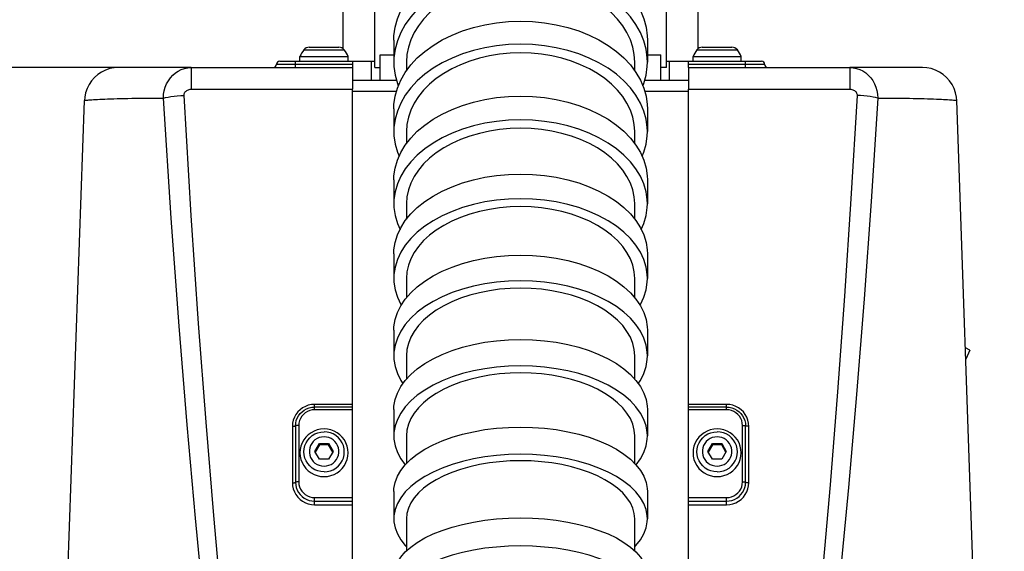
# Model space of a CAD drawing. Extents: x 0 to 594, y 0 to 420.
# Tile 63 of 71: x 452 to 483, y 196 to 212. Entities that reach past the tile are written whole.
import ezdxf

# ---------------------------------------------------------------- set-up
doc = ezdxf.new("R2010")
doc.units = 0
doc.header["$LTSCALE"] = 32.67
doc.layers.get('0').update_dxf_attribs({"linetype": 'CONTINUOUS'})
for name, color, linetype in [('02___PRT_ALL_AXES', 7, 'CONTINUOUS'), ('1_DESIGN', 7, 'CONTINUOUS'), ('ASSY', 7, 'CONTINUOUS'), ('AXIS', 7, 'CONTINUOUS'), ('DRIV_DIM', 7, 'CONTINUOUS'), ('ROUND', 7, 'CONTINUOUS')]:
    doc.layers.add(name, color=color, linetype=linetype)
doc.styles.get("Standard").update_dxf_attribs({"font": 'txt', "width": 0.8})
doc.dimstyles.new('DIMSTYLE_3', dxfattribs={"dimtxt": 3.8, "dimasz": 1.8, "dimexe": 2, "dimexo": 1.5, "dimgap": 0.95, "dimtad": 1, "dimdec": 0, "dimlfac": 5, "dimtxsty": 'STANDARD', "dimblk": 'OPEN', "dimblk1": 'OPEN', "dimblk2": 'OPEN', "dimcen": 0.09, "dimazin": 2, "dimtp": 0.001, "dimtm": 0.001, "dimtfac": 1, "dimtdec": 0, "dimtofl": 0, "dimtmove": 0, "dimatfit": 3, "dimtolj": 1})

# ---------------------------------------------------------------- blocks, each defined once
blk = doc.blocks.new('_OPEN')
at = {"color": 0, "linetype": 'BYBLOCK'}
for p, q in [((0, 0), (-1, 0.342)), ((-1, -0.342), (0, 0)), ((-1, 0), (0, 0))]:
    blk.add_line(p, q, dxfattribs=at)
blk = doc.blocks.new('*D27')
at = {"layer": 'DRIV_DIM', "color": 2, "linetype": 'CONTINUOUS'}
for p, q in [((456.149, 210.897), (431.82, 210.897)), ((433.82, 210.897), (433.82, 182.727)), ((433.82, 154.557), (433.82, 182.727)), ((458.239, 154.557), (431.82, 154.557))]:
    blk.add_line(p, q, dxfattribs=at)
at = {"layer": 'DRIV_DIM', "color": 2, "linetype": 'CONTINUOUS', "xscale": 1.8, "yscale": 1.8, "zscale": 1.8}
for p, rotation in [((433.82, 210.897), 90), ((433.82, 154.557), 270)]:
    blk.add_blockref('_OPEN', p, dxfattribs=dict(at, rotation=rotation))

msp = doc.modelspace()

# ---------------------------------------------------------------- linework, layer by layer
at = {"color": 7, "linetype": 'CONTINUOUS'}
for p, q in [((463.43928, 210.89742), (463.43928, 215.49742)), ((472.63928, 210.89742), (472.63928, 215.49742)), ((462.43928, 211.49181), (462.43928, 213.69742)), ((473.63928, 211.49181), (473.63928, 213.69742)), ((464.4392, 211.06362), (464.43921, 210.79303)), ((471.63936, 210.79303), (471.63937, 211.06362)), ((457.64939, 210.89742), (462.73928, 210.89742)), ((462.73928, 210.89742), (462.73928, 210.20876)), ((463.43928, 210.89742), (463.61112, 210.89742)), ((472.63928, 210.89742), (472.46745, 210.89742)), ((473.33928, 210.89742), (473.33928, 210.20876)), ((473.33928, 210.89742), (478.42918, 210.89742)), ((464.43927, 208.8704), (464.43927, 208.49368)), ((471.6393, 208.49368), (471.6393, 208.8704)), ((464.43924, 206.59502), (464.43923, 206.10505)), ((471.63934, 206.10505), (471.63933, 206.59502)), ((464.4392, 204.23538), (464.43921, 203.62512)), ((471.63935, 203.62512), (471.63936, 204.23538)), ((464.43925, 201.79019), (464.43925, 201.05236)), ((471.63932, 201.05236), (471.63932, 201.79019)), ((464.43923, 199.25882), (464.4392, 198.3861)), ((471.63937, 198.3861), (471.63934, 199.25882)), ((464.43916, 196.64143), (464.43916, 195.62724)), ((471.63941, 195.62724), (471.63941, 196.64143))]:
    msp.add_line(p, q, dxfattribs=at)
at = {"color": 9, "linetype": 'CONTINUOUS'}
for p, q in [((457.64939, 210.20876), (462.73928, 210.20876)), ((473.33928, 210.20876), (478.42918, 210.20876))]:
    msp.add_line(p, q, dxfattribs=at)
at = {"color": 7, "linetype": 'CONTINUOUS'}
for points in [[(468.03928, 213.64654), (467.70722, 213.63553), (467.3778, 213.60257), (467.05419, 213.54797), (466.73876, 213.47212), (466.43471, 213.37581), (466.14403, 213.25965), (465.86986, 213.12491), (465.61387, 212.9724), (465.37888, 212.80381), (465.16631, 212.62015), (464.97849, 212.42345), (464.81659, 212.21491), (464.68234, 211.99677), (464.57661, 211.77047), (464.5005, 211.5383), (464.45455, 211.30196), (464.4392, 211.06362)], [(471.63937, 211.06362), (471.62401, 211.302), (471.57806, 211.53834), (471.50194, 211.7705), (471.39622, 211.9968), (471.26196, 212.21494), (471.10005, 212.42348), (470.91224, 212.62018), (470.69966, 212.80383), (470.46467, 212.97242), (470.20868, 213.12492), (469.9345, 213.25967), (469.64383, 213.37582), (469.33977, 213.47213), (469.02435, 213.54797), (468.70073, 213.60257), (468.37132, 213.63553), (468.03928, 213.64654)], [(468.03928, 211.35804), (467.70722, 211.34743), (467.37782, 211.31569), (467.05422, 211.2631), (466.73879, 211.19005), (466.43475, 211.09729), (466.14408, 210.98542), (465.86991, 210.85565), (465.61392, 210.70877), (465.37894, 210.5464), (465.16637, 210.36951), (464.97856, 210.18007), (464.81665, 209.97922), (464.68241, 209.76912), (464.57668, 209.55117), (464.50057, 209.32756), (464.45462, 209.09994), (464.43927, 208.8704)], [(471.6393, 208.8704), (471.62394, 209.09997), (471.57799, 209.32759), (471.50187, 209.55119), (471.39615, 209.76915), (471.26189, 209.97924), (471.09999, 210.18009), (470.91217, 210.36954), (470.6996, 210.54642), (470.46461, 210.70879), (470.20863, 210.85566), (469.93445, 210.98544), (469.64379, 211.0973), (469.33974, 211.19006), (469.02432, 211.26311), (468.70071, 211.31569), (468.37131, 211.34744), (468.03928, 211.35804)], [(468.03928, 208.97703), (467.70722, 208.96687), (467.37781, 208.93647), (467.0542, 208.88612), (466.73878, 208.81617), (466.43473, 208.72734), (466.14406, 208.62022), (465.86989, 208.49595), (465.6139, 208.3553), (465.37891, 208.19983), (465.16634, 208.03045), (464.97853, 207.84904), (464.81663, 207.65671), (464.68238, 207.45554), (464.57665, 207.24683), (464.50054, 207.03271), (464.45459, 206.81475), (464.43924, 206.59502)], [(471.63933, 206.59502), (471.62397, 206.81478), (471.57802, 207.03274), (471.5019, 207.24685), (471.39618, 207.45556), (471.26192, 207.65674), (471.10002, 207.84906), (470.9122, 208.03047), (470.69963, 208.19984), (470.46464, 208.35532), (470.20865, 208.49597), (469.93447, 208.62023), (469.64381, 208.72735), (469.33975, 208.81618), (469.02433, 208.88612), (468.70072, 208.93648), (468.37132, 208.96687), (468.03928, 208.97703)], [(468.03928, 206.50036), (467.70722, 206.49071), (467.3778, 206.4618), (467.05419, 206.41392), (466.73877, 206.34741), (466.43471, 206.26295), (466.14404, 206.16109), (465.86987, 206.04293), (465.61387, 205.90919), (465.37889, 205.76135), (465.16631, 205.6003), (464.9785, 205.42781), (464.81659, 205.24493), (464.68234, 205.05364), (464.57662, 204.85519), (464.50051, 204.6516), (464.45456, 204.44435), (464.4392, 204.23538)], [(471.63936, 204.23538), (471.62401, 204.44438), (471.57805, 204.65163), (471.50194, 204.85522), (471.39621, 205.05367), (471.26195, 205.24496), (471.10005, 205.42783), (470.91223, 205.60032), (470.69966, 205.76137), (470.46466, 205.90921), (470.20867, 206.04294), (469.93449, 206.1611), (469.64383, 206.26296), (469.33977, 206.34742), (469.02434, 206.41392), (468.70073, 206.4618), (468.37132, 206.49071), (468.03928, 206.50036)], [(468.03928, 203.92539), (467.70722, 203.91629), (467.37781, 203.88904), (467.05421, 203.8439), (466.73879, 203.7812), (466.43474, 203.70158), (466.14407, 203.60556), (465.8699, 203.49417), (465.61391, 203.3681), (465.37893, 203.22874), (465.16635, 203.07691), (464.97854, 202.91431), (464.81664, 202.74191), (464.68239, 202.56158), (464.57667, 202.37451), (464.50056, 202.18258), (464.4546, 201.98721), (464.43925, 201.79019)], [(471.63932, 201.79019), (471.62396, 201.98723), (471.578, 202.18261), (471.50189, 202.37453), (471.39616, 202.56161), (471.26191, 202.74193), (471.1, 202.91433), (470.91219, 203.07693), (470.69962, 203.22875), (470.46463, 203.36812), (470.20864, 203.49419), (469.93446, 203.60557), (469.6438, 203.70159), (469.33974, 203.78121), (469.02433, 203.84391), (468.70072, 203.88904), (468.37131, 203.91629), (468.03928, 203.92539)], [(468.03928, 201.25031), (467.70722, 201.24182), (467.37781, 201.2164), (467.0542, 201.1743), (466.73878, 201.11582), (466.43473, 201.04156), (466.14406, 200.95199), (465.86988, 200.8481), (465.61389, 200.73051), (465.37891, 200.60052), (465.16633, 200.45891), (464.97852, 200.30725), (464.81662, 200.14645), (464.68237, 199.97826), (464.57664, 199.80376), (464.50054, 199.62475), (464.45458, 199.44252), (464.43923, 199.25882)], [(471.63934, 199.25882), (471.62398, 199.44255), (471.57802, 199.62478), (471.50191, 199.80379), (471.39619, 199.97828), (471.26193, 200.14647), (471.10002, 200.30726), (470.91221, 200.45893), (470.69963, 200.60054), (470.46464, 200.73053), (470.20866, 200.84811), (469.93448, 200.95201), (469.64381, 201.04156), (469.33975, 201.11583), (469.02433, 201.1743), (468.70072, 201.2164), (468.37132, 201.24182), (468.03928, 201.25031)], [(468.03928, 198.47441), (467.70721, 198.4666), (467.37779, 198.44321), (467.05418, 198.40446), (466.73874, 198.35063), (466.43469, 198.28228), (466.14401, 198.19985), (465.86983, 198.10422), (465.61384, 197.99599), (465.37885, 197.87635), (465.16627, 197.74601), (464.97846, 197.60642), (464.81655, 197.45842), (464.6823, 197.30361), (464.57657, 197.14301), (464.50046, 196.97825), (464.45451, 196.81052), (464.43916, 196.64143)], [(471.63941, 196.64143), (471.62405, 196.81055), (471.5781, 196.97827), (471.50198, 197.14303), (471.39626, 197.30363), (471.262, 197.45844), (471.10009, 197.60643), (470.91227, 197.74603), (470.6997, 197.87636), (470.4647, 197.996), (470.20871, 198.10423), (469.93452, 198.19986), (469.64385, 198.28229), (469.33979, 198.35064), (469.02436, 198.40446), (468.70074, 198.44321), (468.37133, 198.4666), (468.03928, 198.47441)]]:
    msp.add_lwpolyline(points, dxfattribs=at)
at = {"layer": '02___PRT_ALL_AXES', "color": 7, "linetype": 'CONTINUOUS'}
for q in [(482.07251, 202.0367), (482.08475, 201.68629)]:
    msp.add_line((482.21678, 201.96943), q, dxfattribs=at)
at = {"layer": '1_DESIGN', "color": 7, "linetype": 'CONTINUOUS'}
for p, q in [((461.07928, 211.24409), (462.59928, 211.24409)), ((461.37262, 211.53742), (462.30595, 211.53742)), ((473.47928, 211.24409), (474.99928, 211.24409)), ((473.77262, 211.53742), (474.70595, 211.53742)), ((461.55061, 198.76729), (461.69495, 199.01486)), ((461.69495, 198.97868), (461.56116, 198.7492)), ((461.69495, 199.01486), (461.69495, 198.97868)), ((461.69495, 199.01486), (461.98362, 199.01486)), ((461.98362, 198.97868), (461.69495, 198.97868)), ((461.98362, 199.01486), (461.98362, 198.97868)), ((461.98362, 199.01486), (462.12796, 198.76729)), ((462.11741, 198.7492), (461.98362, 198.97868)), ((473.95061, 198.76729), (474.09495, 199.01486)), ((474.09495, 198.97868), (473.96116, 198.7492)), ((474.09495, 199.01486), (474.09495, 198.97868)), ((474.09495, 199.01486), (474.38362, 199.01486)), ((474.38362, 198.97868), (474.09495, 198.97868)), ((474.38362, 199.01486), (474.38362, 198.97868)), ((474.38362, 199.01486), (474.52796, 198.76729)), ((474.51741, 198.7492), (474.38362, 198.97868)), ((461.69495, 198.51973), (461.55061, 198.76729)), ((461.98362, 198.51973), (461.69495, 198.51973)), ((462.12796, 198.76729), (461.98362, 198.51973)), ((474.09495, 198.51973), (473.95061, 198.76729)), ((474.38362, 198.51973), (474.09495, 198.51973)), ((474.52796, 198.76729), (474.38362, 198.51973))]:
    msp.add_line(p, q, dxfattribs=at)
at = {"layer": '1_DESIGN', "color": 9, "linetype": 'CONTINUOUS'}
for p, q in [((461.20044, 211.45437), (462.47813, 211.45437)), ((473.60044, 211.45437), (474.87813, 211.45437))]:
    msp.add_line(p, q, dxfattribs=at)
at = {"layer": '1_DESIGN', "color": 7, "linetype": 'CONTINUOUS'}
for points in [[(461.83928, 199.47907), (461.73112, 199.47141), (461.62517, 199.44859), (461.52357, 199.41106), (461.4284, 199.3596), (461.34159, 199.29525), (461.26491, 199.21932), (461.19993, 199.13336), (461.14796, 199.03911), (461.11007, 198.9385), (461.08702, 198.83358), (461.07928, 198.72647)], [(462.59928, 198.72647), (462.59155, 198.83358), (462.5685, 198.9385), (462.5306, 199.03911), (462.47864, 199.13336), (462.41365, 199.21932), (462.33698, 199.29525), (462.25017, 199.3596), (462.155, 199.41106), (462.0534, 199.44859), (461.94744, 199.47141), (461.83928, 199.47907)], [(474.23928, 199.47907), (474.13112, 199.47141), (474.02517, 199.44859), (473.92357, 199.41106), (473.8284, 199.3596), (473.74159, 199.29525), (473.66491, 199.21932), (473.59993, 199.13336), (473.54796, 199.03911), (473.51007, 198.9385), (473.48702, 198.83358), (473.47928, 198.72647)], [(474.99928, 198.72647), (474.99155, 198.83358), (474.9685, 198.9385), (474.9306, 199.03911), (474.87864, 199.13336), (474.81365, 199.21932), (474.73698, 199.29525), (474.65017, 199.3596), (474.555, 199.41106), (474.4534, 199.44859), (474.34744, 199.47141), (474.23928, 199.47907)], [(461.07928, 198.72647), (461.08702, 198.61936), (461.11007, 198.51444), (461.14796, 198.41383), (461.19993, 198.31958), (461.26491, 198.23362), (461.34159, 198.15769), (461.4284, 198.09334), (461.52357, 198.04188), (461.62517, 198.00435), (461.73112, 197.98153), (461.83928, 197.97387)], [(461.83928, 197.97387), (461.94744, 197.98153), (462.0534, 198.00435), (462.155, 198.04188), (462.25017, 198.09334), (462.33698, 198.15769), (462.41365, 198.23362), (462.47864, 198.31958), (462.5306, 198.41383), (462.5685, 198.51444), (462.59155, 198.61936), (462.59928, 198.72647)], [(473.47928, 198.72647), (473.48702, 198.61936), (473.51007, 198.51444), (473.54796, 198.41383), (473.59993, 198.31958), (473.66491, 198.23362), (473.74159, 198.15769), (473.8284, 198.09334), (473.92357, 198.04188), (474.02517, 198.00435), (474.13112, 197.98153), (474.23928, 197.97387)], [(474.23928, 197.97387), (474.34744, 197.98153), (474.4534, 198.00435), (474.555, 198.04188), (474.65017, 198.09334), (474.73698, 198.15769), (474.81365, 198.23362), (474.87864, 198.31958), (474.9306, 198.41383), (474.9685, 198.51444), (474.99155, 198.61936), (474.99928, 198.72647)]]:
    msp.add_lwpolyline(points, dxfattribs=at)
at = {"layer": '1_DESIGN', "color": 9, "linetype": 'CONTINUOUS'}
for points in [[(461.83928, 198.12311), (461.73935, 198.13089), (461.64187, 198.15407), (461.54925, 198.19206), (461.46378, 198.24393), (461.38755, 198.3084), (461.32245, 198.38388), (461.27007, 198.46853), (461.23171, 198.56024), (461.2083, 198.65677), (461.20044, 198.75573), (461.2083, 198.8547), (461.23171, 198.95123), (461.27007, 199.04294), (461.32245, 199.12758), (461.38755, 199.20307), (461.46378, 199.26754), (461.54925, 199.31941), (461.64187, 199.3574), (461.73935, 199.38057), (461.83928, 199.38836)], [(461.83928, 199.22942), (461.76247, 199.22312), (461.68776, 199.20438), (461.61718, 199.17372), (461.55265, 199.13198), (461.49595, 199.08028), (461.44861, 199.02005), (461.41192, 198.95293), (461.3869, 198.88074), (461.37421, 198.80546), (461.37421, 198.72913), (461.3869, 198.65385), (461.41192, 198.58166), (461.44861, 198.51453), (461.49595, 198.4543), (461.55265, 198.40261), (461.61718, 198.36087), (461.68776, 198.33021), (461.76247, 198.31147), (461.83928, 198.30517)], [(461.83928, 198.12311), (461.93922, 198.13089), (462.0367, 198.15407), (462.12931, 198.19206), (462.21479, 198.24393), (462.29102, 198.3084), (462.35612, 198.38388), (462.4085, 198.46853), (462.44686, 198.56024), (462.47027, 198.65677), (462.47813, 198.75573), (462.47027, 198.8547), (462.44686, 198.95123), (462.4085, 199.04294), (462.35612, 199.12758), (462.29102, 199.20307), (462.21479, 199.26754), (462.12931, 199.31941), (462.0367, 199.3574), (461.93922, 199.38057), (461.83928, 199.38836)], [(461.83928, 198.30517), (461.9161, 198.31147), (461.99081, 198.33021), (462.06139, 198.36087), (462.12592, 198.40261), (462.18262, 198.4543), (462.22996, 198.51453), (462.26665, 198.58166), (462.29167, 198.65385), (462.30436, 198.72913), (462.30436, 198.80546), (462.29167, 198.88074), (462.26665, 198.95293), (462.22996, 199.02005), (462.18262, 199.08028), (462.12592, 199.13198), (462.06139, 199.17372), (461.99081, 199.20438), (461.9161, 199.22312), (461.83928, 199.22942)], [(474.23928, 198.12311), (474.13935, 198.13089), (474.04187, 198.15407), (473.94925, 198.19206), (473.86378, 198.24393), (473.78755, 198.3084), (473.72245, 198.38388), (473.67007, 198.46853), (473.63171, 198.56024), (473.6083, 198.65677), (473.60044, 198.75573), (473.6083, 198.8547), (473.63171, 198.95123), (473.67007, 199.04294), (473.72245, 199.12758), (473.78755, 199.20307), (473.86378, 199.26754), (473.94925, 199.31941), (474.04187, 199.3574), (474.13935, 199.38057), (474.23928, 199.38836)], [(474.23928, 199.22942), (474.16247, 199.22312), (474.08776, 199.20438), (474.01718, 199.17372), (473.95265, 199.13198), (473.89595, 199.08028), (473.84861, 199.02005), (473.81192, 198.95293), (473.7869, 198.88074), (473.77421, 198.80546), (473.77421, 198.72913), (473.7869, 198.65385), (473.81192, 198.58166), (473.84861, 198.51453), (473.89595, 198.4543), (473.95265, 198.40261), (474.01718, 198.36087), (474.08776, 198.33021), (474.16247, 198.31147), (474.23928, 198.30517)], [(474.23928, 198.12311), (474.33922, 198.13089), (474.4367, 198.15407), (474.52931, 198.19206), (474.61479, 198.24393), (474.69102, 198.3084), (474.75612, 198.38388), (474.8085, 198.46853), (474.84686, 198.56024), (474.87027, 198.65677), (474.87813, 198.75573), (474.87027, 198.8547), (474.84686, 198.95123), (474.8085, 199.04294), (474.75612, 199.12758), (474.69102, 199.20307), (474.61479, 199.26754), (474.52931, 199.31941), (474.4367, 199.3574), (474.33922, 199.38057), (474.23928, 199.38836)], [(474.23928, 198.30517), (474.3161, 198.31147), (474.39081, 198.33021), (474.46139, 198.36087), (474.52592, 198.40261), (474.58262, 198.4543), (474.62996, 198.51453), (474.66665, 198.58166), (474.69167, 198.65385), (474.70436, 198.72913), (474.70436, 198.80546), (474.69167, 198.88074), (474.66665, 198.95293), (474.62996, 199.02005), (474.58262, 199.08028), (474.52592, 199.13198), (474.46139, 199.17372), (474.39081, 199.20438), (474.3161, 199.22312), (474.23928, 199.22942)]]:
    msp.add_lwpolyline(points, dxfattribs=at)
at = {"layer": '1_DESIGN', "color": 7, "linetype": 'CONTINUOUS'}
for centre, radius, start, end in [((461.83928, 210.94625), 0.81628, 141.502453, 158.600214), ((461.37262, 211.31742), 0.22, 90, 141.502453), ((462.30595, 211.31742), 0.22, 38.497547, 90), ((461.83928, 210.94625), 0.81628, 21.399786, 38.497547), ((474.23928, 210.94625), 0.81628, 141.502453, 158.600214), ((473.77262, 211.31742), 0.22, 90, 141.502453), ((474.70595, 211.31742), 0.22, 38.497547, 90), ((474.23928, 210.94625), 0.81628, 21.399786, 38.497547)]:
    msp.add_arc(centre, radius, start, end, dxfattribs=at)
at = {"layer": 'ASSY', "color": 7, "linetype": 'CONTINUOUS'}
for p, q in [((461.07928, 211.09742), (461.07928, 211.24409)), ((462.59928, 211.09742), (462.59928, 211.24409)), ((463.61112, 210.49742), (463.61112, 211.29742)), ((463.61112, 211.29742), (464.03928, 211.29742)), ((472.03928, 211.29742), (472.46745, 211.29742)), ((472.46745, 210.49742), (472.46745, 211.29742)), ((473.47928, 211.09742), (473.47928, 211.24409)), ((474.99928, 211.09742), (474.99928, 211.24409))]:
    msp.add_line(p, q, dxfattribs=at)
at = {"layer": 'AXIS', "color": 7, "linetype": 'CONTINUOUS'}
for p, q in [((464.03928, 211.76028), (464.03928, 211.06367)), ((472.03928, 211.76028), (472.03928, 211.06367)), ((464.03928, 209.59329), (464.03928, 208.87043)), ((472.03928, 209.59329), (472.03928, 208.87043)), ((464.03928, 207.34477), (464.03928, 206.59498)), ((472.03928, 207.34477), (472.03928, 206.59498)), ((464.03928, 205.01267), (464.03928, 204.23538)), ((472.03928, 205.01267), (472.03928, 204.23538)), ((464.03928, 202.59535), (464.03928, 201.79022)), ((472.03928, 202.59535), (472.03928, 201.79022)), ((464.03928, 200.09184), (464.03928, 199.25878)), ((472.03928, 200.09184), (472.03928, 199.25878)), ((464.03928, 197.50209), (464.03928, 196.64141)), ((472.03928, 197.50209), (472.03928, 196.64141))]:
    msp.add_line(p, q, dxfattribs=at)
for points in [[(464.03929, 211.76028), (464.04381, 211.89683), (464.08, 212.16869), (464.15204, 212.43686), (464.25928, 212.6989), (464.40076, 212.95244), (464.57518, 213.19519), (464.78098, 213.42493), (465.01629, 213.63961), (465.27897, 213.83726), (465.56665, 214.01611), (465.87672, 214.17452), (466.20638, 214.31107), (466.55263, 214.42452), (466.91235, 214.51385), (467.28228, 214.57823), (467.65906, 214.6171), (468.03928, 214.6301)], [(468.03928, 214.6301), (468.41951, 214.6171), (468.79629, 214.57823), (469.16621, 214.51385), (469.52593, 214.42452), (469.87219, 214.31107), (470.20185, 214.17452), (470.51192, 214.01611), (470.7996, 213.83726), (471.06228, 213.63961), (471.29759, 213.42493), (471.50339, 213.19519), (471.67781, 212.95244), (471.81929, 212.6989), (471.92653, 212.43686), (471.99857, 212.16869), (472.03475, 211.89683), (472.03928, 211.76028)], [(468.03928, 213.93349), (467.65906, 213.9205), (467.28228, 213.88163), (466.91235, 213.81724), (466.55263, 213.72792), (466.20638, 213.61447), (465.87672, 213.47792), (465.56665, 213.3195), (465.27897, 213.14066), (465.01629, 212.943), (464.78098, 212.72833), (464.57518, 212.49858), (464.40076, 212.25584), (464.25928, 212.0023), (464.15204, 211.74026), (464.08, 211.47209), (464.04381, 211.20022), (464.03929, 211.06367)], [(472.03928, 211.06367), (472.03475, 211.20022), (471.99857, 211.47209), (471.92653, 211.74026), (471.81929, 212.0023), (471.67781, 212.25584), (471.50339, 212.49858), (471.29759, 212.72833), (471.06228, 212.943), (470.7996, 213.14066), (470.51192, 213.3195), (470.20185, 213.47792), (469.87219, 213.61447), (469.52593, 213.72792), (469.16621, 213.81724), (468.79629, 213.88163), (468.41951, 213.9205), (468.03928, 213.93349)], [(464.03929, 209.59329), (464.04381, 209.7248), (464.08, 209.98665), (464.15204, 210.24493), (464.25928, 210.4973), (464.40076, 210.74149), (464.57518, 210.97529), (464.78098, 211.19656), (465.01629, 211.40332), (465.27897, 211.59369), (465.56665, 211.76594), (465.87672, 211.91851), (466.20638, 212.05003), (466.55263, 212.15929), (466.91235, 212.24532), (467.28228, 212.30734), (467.65906, 212.34477), (468.03928, 212.35728)], [(468.03928, 212.35728), (468.41951, 212.34477), (468.79629, 212.30734), (469.16621, 212.24532), (469.52593, 212.15929), (469.87219, 212.05003), (470.20185, 211.91851), (470.51192, 211.76594), (470.7996, 211.59369), (471.06228, 211.40332), (471.29759, 211.19656), (471.50339, 210.97529), (471.67781, 210.74149), (471.81929, 210.4973), (471.92653, 210.24493), (471.99857, 209.98665), (472.03475, 209.7248), (472.03928, 209.59329)], [(468.03928, 211.63443), (467.65906, 211.62191), (467.28228, 211.58448), (466.91235, 211.52247), (466.55263, 211.43644), (466.20638, 211.32717), (465.87672, 211.19565), (465.56665, 211.04308), (465.27897, 210.87083), (465.01629, 210.68047), (464.78098, 210.47371), (464.57518, 210.25243), (464.40076, 210.01864), (464.25928, 209.77445), (464.15204, 209.52207), (464.08, 209.26379), (464.04381, 209.00195), (464.03929, 208.87043)], [(472.03928, 208.87043), (472.03475, 209.00195), (471.99857, 209.26379), (471.92653, 209.52207), (471.81929, 209.77445), (471.67781, 210.01864), (471.50339, 210.25243), (471.29759, 210.47371), (471.06228, 210.68047), (470.7996, 210.87083), (470.51192, 211.04308), (470.20185, 211.19565), (469.87219, 211.32717), (469.52593, 211.43644), (469.16621, 211.52247), (468.79629, 211.58448), (468.41951, 211.62191), (468.03928, 211.63443)], [(464.03929, 211.06367), (464.04381, 210.92712), (464.08, 210.65525), (464.15204, 210.38709), (464.18167, 210.31467)], [(471.89689, 210.31467), (471.92653, 210.38709), (471.99857, 210.65525), (472.03475, 210.92712), (472.03928, 211.06367)], [(464.03929, 207.34477), (464.04381, 207.47071), (464.08, 207.72144), (464.15204, 207.96876), (464.25928, 208.21042), (464.40076, 208.44425), (464.57518, 208.66812), (464.78098, 208.88001), (465.01629, 209.07799), (465.27897, 209.26028), (465.56665, 209.42522), (465.87672, 209.57131), (466.20638, 209.69725), (466.55263, 209.80188), (466.91235, 209.88426), (467.28228, 209.94364), (467.65906, 209.97948), (468.03928, 209.99147)], [(468.03928, 209.99147), (468.41951, 209.97948), (468.79629, 209.94364), (469.16621, 209.88426), (469.52593, 209.80188), (469.87219, 209.69725), (470.20185, 209.57131), (470.51192, 209.42522), (470.7996, 209.26028), (471.06228, 209.07799), (471.29759, 208.88001), (471.50339, 208.66812), (471.67781, 208.44425), (471.81929, 208.21042), (471.92653, 207.96876), (471.99857, 207.72144), (472.03475, 207.47071), (472.03928, 207.34477)], [(468.03928, 209.24168), (467.65906, 209.22969), (467.28228, 209.19385), (466.91235, 209.13447), (466.55263, 209.05209), (466.20638, 208.94746), (465.87672, 208.82152), (465.56665, 208.67542), (465.27897, 208.51048), (465.01629, 208.3282), (464.78098, 208.13022), (464.57518, 207.91833), (464.40076, 207.69446), (464.25928, 207.46063), (464.15204, 207.21896), (464.08, 206.97165), (464.04381, 206.72092), (464.03929, 206.59498)], [(472.03928, 206.59498), (472.03475, 206.72092), (471.99857, 206.97165), (471.92653, 207.21896), (471.81929, 207.46063), (471.67781, 207.69446), (471.50339, 207.91833), (471.29759, 208.13022), (471.06228, 208.3282), (470.7996, 208.51048), (470.51192, 208.67542), (470.20185, 208.82152), (469.87219, 208.94746), (469.52593, 209.05209), (469.16621, 209.13447), (468.79629, 209.19385), (468.41951, 209.22969), (468.03928, 209.24168)], [(464.03929, 208.87043), (464.04381, 208.73892), (464.08, 208.47708), (464.15204, 208.2188), (464.20631, 208.09107)], [(471.87225, 208.09107), (471.92653, 208.2188), (471.99857, 208.47708), (472.03475, 208.73892), (472.03928, 208.87043)], [(464.03929, 205.01267), (464.04381, 205.13241), (464.08, 205.37082), (464.15204, 205.60598), (464.25928, 205.83577), (464.40076, 206.0581), (464.57518, 206.27097), (464.78098, 206.47244), (465.01629, 206.66069), (465.27897, 206.83402), (465.56665, 206.99085), (465.87672, 207.12977), (466.20638, 207.24952), (466.55263, 207.349), (466.91235, 207.42733), (467.28228, 207.4838), (467.65906, 207.51788), (468.03928, 207.52927)], [(468.03928, 207.52927), (468.41951, 207.51788), (468.79629, 207.4838), (469.16621, 207.42733), (469.52593, 207.349), (469.87219, 207.24952), (470.20185, 207.12977), (470.51192, 206.99085), (470.7996, 206.83402), (471.06228, 206.66069), (471.29759, 206.47244), (471.50339, 206.27097), (471.67781, 206.0581), (471.81929, 205.83577), (471.92653, 205.60598), (471.99857, 205.37082), (472.03475, 205.13241), (472.03928, 205.01267)], [(468.03928, 206.75199), (467.65906, 206.7406), (467.28228, 206.70651), (466.91235, 206.65005), (466.55263, 206.57172), (466.20638, 206.47223), (465.87672, 206.35249), (465.56665, 206.21357), (465.27897, 206.05674), (465.01629, 205.88341), (464.78098, 205.69516), (464.57518, 205.49369), (464.40076, 205.28082), (464.25928, 205.05849), (464.15204, 204.8287), (464.08, 204.59354), (464.04381, 204.35513), (464.03929, 204.23538)], [(464.03929, 206.59498), (464.04381, 206.46905), (464.08, 206.21832), (464.15204, 205.971), (464.23507, 205.78389)], [(472.03928, 204.23538), (472.03475, 204.35513), (471.99857, 204.59354), (471.92653, 204.8287), (471.81929, 205.05849), (471.67781, 205.28082), (471.50339, 205.49369), (471.29759, 205.69516), (471.06228, 205.88341), (470.7996, 206.05674), (470.51192, 206.21357), (470.20185, 206.35249), (469.87219, 206.47223), (469.52593, 206.57172), (469.16621, 206.65005), (468.79629, 206.70651), (468.41951, 206.7406), (468.03928, 206.75199)], [(471.8435, 205.78389), (471.92653, 205.971), (471.99857, 206.21832), (472.03475, 206.46905), (472.03928, 206.59498)], [(464.03929, 202.59535), (464.04381, 202.70823), (464.08, 202.93297), (464.15204, 203.15466), (464.25928, 203.37128), (464.40076, 203.58087), (464.57518, 203.78154), (464.78098, 203.97147), (465.01629, 204.14893), (465.27897, 204.31233), (465.56665, 204.46017), (465.87672, 204.59113), (466.20638, 204.70401), (466.55263, 204.7978), (466.91235, 204.87164), (467.28228, 204.92487), (467.65906, 204.957), (468.03928, 204.96774)], [(468.03928, 204.96774), (468.41951, 204.957), (468.79629, 204.92487), (469.16621, 204.87164), (469.52593, 204.7978), (469.87219, 204.70401), (470.20185, 204.59113), (470.51192, 204.46017), (470.7996, 204.31233), (471.06228, 204.14893), (471.29759, 203.97147), (471.50339, 203.78154), (471.67781, 203.58087), (471.81929, 203.37128), (471.92653, 203.15466), (471.99857, 202.93297), (472.03475, 202.70823), (472.03928, 202.59535)], [(464.03929, 204.23538), (464.04381, 204.11564), (464.08, 203.87723), (464.15204, 203.64207), (464.25928, 203.41228), (464.27271, 203.39118)], [(468.03928, 204.16261), (467.65906, 204.15187), (467.28228, 204.11974), (466.91235, 204.06651), (466.55263, 203.99267), (466.20638, 203.89888), (465.87672, 203.786), (465.56665, 203.65504), (465.27897, 203.5072), (465.01629, 203.3438), (464.78098, 203.16634), (464.57518, 202.97641), (464.40076, 202.77574), (464.25928, 202.56615), (464.15204, 202.34953), (464.08, 202.12784), (464.04381, 201.9031), (464.03929, 201.79022)], [(472.03928, 201.79022), (472.03475, 201.9031), (471.99857, 202.12784), (471.92653, 202.34953), (471.81929, 202.56615), (471.67781, 202.77574), (471.50339, 202.97641), (471.29759, 203.16634), (471.06228, 203.3438), (470.7996, 203.5072), (470.51192, 203.65504), (470.20185, 203.786), (469.87219, 203.89888), (469.52593, 203.99267), (469.16621, 204.06651), (468.79629, 204.11974), (468.41951, 204.15187), (468.03928, 204.16261)], [(471.80586, 203.39118), (471.81929, 203.41228), (471.92653, 203.64207), (471.99857, 203.87723), (472.03475, 204.11564), (472.03928, 204.23538)], [(464.03929, 200.09184), (464.04381, 200.19713), (464.08, 200.40675), (464.15204, 200.61352), (464.25928, 200.81557), (464.40076, 201.01106), (464.57518, 201.19822), (464.78098, 201.37537), (465.01629, 201.5409), (465.27897, 201.6933), (465.56665, 201.8312), (465.87672, 201.95334), (466.20638, 202.05863), (466.55263, 202.14611), (466.91235, 202.21498), (467.28228, 202.26462), (467.65906, 202.29459), (468.03928, 202.30461)], [(468.03928, 202.30461), (468.41951, 202.29459), (468.79629, 202.26462), (469.16621, 202.21498), (469.52593, 202.14611), (469.87219, 202.05863), (470.20185, 201.95334), (470.51192, 201.8312), (470.7996, 201.6933), (471.06228, 201.5409), (471.29759, 201.37537), (471.50339, 201.19822), (471.67781, 201.01106), (471.81929, 200.81557), (471.92653, 200.61352), (471.99857, 200.40675), (472.03475, 200.19713), (472.03928, 200.09184)], [(464.03929, 201.79022), (464.04381, 201.67733), (464.08, 201.45259), (464.15204, 201.2309), (464.25928, 201.01428), (464.32868, 200.91146)], [(471.74989, 200.91146), (471.81929, 201.01428), (471.92653, 201.2309), (471.99857, 201.45259), (472.03475, 201.67733), (472.03928, 201.79022)], [(468.03928, 201.47156), (467.65906, 201.46154), (467.28228, 201.43157), (466.91235, 201.38193), (466.55263, 201.31305), (466.20638, 201.22558), (465.87672, 201.12029), (465.56665, 200.99814), (465.27897, 200.86025), (465.01629, 200.70784), (464.78098, 200.54232), (464.57518, 200.36517), (464.40076, 200.178), (464.25928, 199.98251), (464.15204, 199.78047), (464.08, 199.5737), (464.04381, 199.36407), (464.03929, 199.25878)], [(472.03928, 199.25878), (472.03475, 199.36407), (471.99857, 199.5737), (471.92653, 199.78047), (471.81929, 199.98251), (471.67781, 200.178), (471.50339, 200.36517), (471.29759, 200.54232), (471.06228, 200.70784), (470.7996, 200.86025), (470.51192, 200.99814), (470.20185, 201.12029), (469.87219, 201.22558), (469.52593, 201.31305), (469.16621, 201.38193), (468.79629, 201.43157), (468.41951, 201.46154), (468.03928, 201.47156)], [(464.03929, 197.50209), (464.04381, 197.59899), (464.08, 197.79193), (464.15204, 197.98224), (464.25928, 198.1682), (464.40076, 198.34813), (464.57518, 198.5204), (464.78098, 198.68344), (465.01629, 198.83579), (465.27897, 198.97606), (465.56665, 199.10298), (465.87672, 199.2154), (466.20638, 199.31231), (466.55263, 199.39282), (466.91235, 199.45621), (467.28228, 199.50191), (467.65906, 199.52949), (468.03928, 199.53871)], [(468.03928, 199.53871), (468.41951, 199.52949), (468.79629, 199.50191), (469.16621, 199.45621), (469.52593, 199.39282), (469.87219, 199.31231), (470.20185, 199.2154), (470.51192, 199.10298), (470.7996, 198.97606), (471.06228, 198.83579), (471.29759, 198.68344), (471.50339, 198.5204), (471.67781, 198.34813), (471.81929, 198.1682), (471.92653, 197.98224), (471.99857, 197.79193), (472.03475, 197.59899), (472.03928, 197.50209)], [(464.03929, 199.25878), (464.04381, 199.1535), (464.08, 198.94387), (464.15204, 198.7371), (464.25928, 198.53506), (464.39753, 198.34403)], [(471.68104, 198.34403), (471.81929, 198.53506), (471.92653, 198.7371), (471.99857, 198.94387), (472.03475, 199.1535), (472.03928, 199.25878)], [(468.03928, 198.67804), (467.65906, 198.66881), (467.28228, 198.64123), (466.91235, 198.59554), (466.55263, 198.53215), (466.20638, 198.45164), (465.87672, 198.35473), (465.56665, 198.24231), (465.27897, 198.11539), (465.01629, 197.97512), (464.78098, 197.82277), (464.57518, 197.65972), (464.40076, 197.48746), (464.25928, 197.30753), (464.15204, 197.12156), (464.08, 196.93125), (464.04381, 196.73832), (464.03929, 196.64141)], [(472.03928, 196.64141), (472.03475, 196.73832), (471.99857, 196.93125), (471.92653, 197.12156), (471.81929, 197.30753), (471.67781, 197.48746), (471.50339, 197.65972), (471.29759, 197.82277), (471.06228, 197.97512), (470.7996, 198.11539), (470.51192, 198.24231), (470.20185, 198.35473), (469.87219, 198.45164), (469.52593, 198.53215), (469.16621, 198.59554), (468.79629, 198.64123), (468.41951, 198.66881), (468.03928, 198.67804)], [(464.03929, 194.82726), (464.04381, 194.91496), (464.08, 195.08956), (464.15204, 195.26179), (464.25928, 195.43009), (464.40076, 195.59292), (464.57518, 195.74882), (464.78098, 195.89638), (465.01629, 196.03425), (465.27897, 196.16119), (465.56665, 196.27605), (465.87672, 196.3778), (466.20638, 196.46549), (466.55263, 196.53836), (466.91235, 196.59573), (467.28228, 196.63708), (467.65906, 196.66204), (468.03928, 196.67038)], [(464.03929, 196.64141), (464.04381, 196.54451), (464.08, 196.35157), (464.15204, 196.16126), (464.25928, 195.9753), (464.40076, 195.79537), (464.43916, 195.75744)], [(468.03928, 196.67038), (468.41951, 196.66204), (468.79629, 196.63708), (469.16621, 196.59573), (469.52593, 196.53836), (469.87219, 196.46549), (470.20185, 196.3778), (470.51192, 196.27605), (470.7996, 196.16119), (471.06228, 196.03425), (471.29759, 195.89638), (471.50339, 195.74882), (471.67781, 195.59292), (471.81929, 195.43009), (471.92653, 195.26179), (471.99857, 195.08956), (472.03475, 194.91496), (472.03928, 194.82726)], [(471.63941, 195.75744), (471.67781, 195.79537), (471.81929, 195.9753), (471.92653, 196.16126), (471.99857, 196.35157), (472.03475, 196.54451), (472.03928, 196.64141)], [(468.03928, 195.78287), (467.65906, 195.77452), (467.28228, 195.74956), (466.91235, 195.70821), (466.55263, 195.65084), (466.20638, 195.57798), (465.87672, 195.49028), (465.56665, 195.38854), (465.27897, 195.27368), (465.01629, 195.14674), (464.78098, 195.00886), (464.57518, 194.86131), (464.40076, 194.70541), (464.25928, 194.54257), (464.15204, 194.37428), (464.08, 194.20205), (464.04381, 194.02745), (464.03929, 193.93975)], [(472.03928, 193.93975), (472.03475, 194.02745), (471.99857, 194.20205), (471.92653, 194.37428), (471.81929, 194.54257), (471.67781, 194.70541), (471.50339, 194.86131), (471.29759, 195.00886), (471.06228, 195.14674), (470.7996, 195.27368), (470.51192, 195.38854), (470.20185, 195.49028), (469.87219, 195.57798), (469.52593, 195.65084), (469.16621, 195.70821), (468.79629, 195.74956), (468.41951, 195.77452), (468.03928, 195.78287)]]:
    msp.add_lwpolyline(points, dxfattribs=at)
at = {"layer": 'ROUND', "color": 9, "linetype": 'CONTINUOUS'}
for p, q in [((460.33928, 210.99742), (462.73928, 210.99742)), ((460.93928, 210.89742), (460.93928, 211.09742)), ((463.33928, 210.49742), (463.33928, 211.09742)), ((472.73928, 210.49742), (472.73928, 211.09742)), ((473.33928, 210.99742), (475.73928, 210.99742)), ((475.13928, 210.89742), (475.13928, 211.09742)), ((457.64939, 210.89742), (457.64939, 210.20876)), ((478.42918, 210.89742), (478.42918, 210.20876)), ((462.73928, 210.15309), (464.12642, 210.15309)), ((471.95215, 210.15309), (473.33928, 210.15309)), ((461.53928, 200.08408), (461.53928, 200.2543)), ((462.73928, 200.2543), (461.53928, 200.2543)), ((462.73928, 200.08408), (461.53928, 200.08408)), ((474.53928, 200.2543), (473.33928, 200.2543)), ((474.53928, 200.08408), (473.33928, 200.08408)), ((474.53928, 200.08408), (474.53928, 200.2543)), ((460.83928, 199.56111), (460.83928, 197.77863)), ((461.03928, 199.58895), (461.03928, 197.80647)), ((475.03928, 197.80647), (475.03928, 199.58895)), ((475.23928, 197.77863), (475.23928, 199.56111)), ((461.53928, 197.08544), (461.53928, 197.31133)), ((461.53928, 197.31133), (462.73928, 197.31133)), ((473.33928, 197.31133), (474.53928, 197.31133)), ((474.53928, 197.08544), (474.53928, 197.31133)), ((461.53928, 197.19839), (462.73928, 197.19839)), ((461.53928, 197.08544), (462.73928, 197.08544)), ((473.33928, 197.19839), (474.53928, 197.19839)), ((473.33928, 197.08544), (474.53928, 197.08544))]:
    msp.add_line(p, q, dxfattribs=at)
at = {"layer": 'ROUND', "color": 7, "linetype": 'CONTINUOUS'}
for p, q in [((460.43928, 211.09742), (463.43928, 211.09742)), ((462.73928, 211.09742), (462.73928, 210.89742)), ((472.63928, 211.09742), (475.63928, 211.09742)), ((473.33928, 210.89742), (473.33928, 211.09742)), ((457.64939, 210.89742), (455.36119, 210.89742)), ((480.71738, 210.89742), (478.42918, 210.89742)), ((462.73928, 210.49742), (464.1224, 210.49742)), ((471.95617, 210.49742), (473.33928, 210.49742)), ((462.73928, 177.36882), (462.73928, 210.20876)), ((473.33928, 177.36882), (473.33928, 210.20876)), ((452.77824, 166.87648), (454.27897, 209.85177)), ((483.30033, 166.87648), (481.7996, 209.85177)), ((462.73928, 200.17016), (461.53928, 200.17016)), ((474.53928, 200.17016), (473.33928, 200.17016)), ((460.93928, 199.57503), (460.93928, 197.79255)), ((475.13928, 197.79255), (475.13928, 199.57503))]:
    msp.add_line(p, q, dxfattribs=at)
for points in [[(455.36119, 210.89742), (455.22043, 210.88823), (455.08205, 210.8608), (454.9484, 210.81562), (454.82175, 210.75342), (454.70425, 210.67528), (454.59789, 210.5825), (454.50449, 210.47668), (454.42563, 210.35958), (454.36266, 210.23322), (454.31665, 210.09974), (454.28838, 209.96142), (454.27897, 209.85177)], [(481.7996, 209.85177), (481.79019, 209.96142), (481.76192, 210.09974), (481.71591, 210.23322), (481.65294, 210.35958), (481.57408, 210.47667), (481.48068, 210.5825), (481.37432, 210.67528), (481.25682, 210.75342), (481.13016, 210.81562), (480.99651, 210.8608), (480.85814, 210.88823), (480.71738, 210.89742)], [(460.93928, 199.57503), (460.94538, 199.65965), (460.96355, 199.74256), (460.99342, 199.82208), (461.0344, 199.89659), (461.08567, 199.96458), (461.14619, 200.02465), (461.21472, 200.07557), (461.28988, 200.11631), (461.37013, 200.14602), (461.45383, 200.1641), (461.53928, 200.17016)], [(474.53928, 200.17016), (474.62475, 200.1641), (474.70846, 200.14602), (474.78871, 200.1163), (474.86387, 200.07556), (474.93239, 200.02464), (474.99289, 199.96458), (475.04416, 199.8966), (475.08514, 199.8221), (475.11502, 199.74258), (475.13319, 199.65967), (475.13928, 199.57503)]]:
    msp.add_lwpolyline(points, dxfattribs=at)
at = {"layer": 'ROUND', "color": 9, "linetype": 'CONTINUOUS'}
for points in [[(456.76928, 209.93247), (456.77668, 210.04944), (456.79632, 210.1636), (456.82801, 210.27435), (456.87136, 210.38013), (456.92583, 210.47944), (456.9907, 210.57089), (457.0651, 210.65316), (457.14803, 210.72504), (457.23828, 210.78545), (457.33467, 210.83355), (457.43634, 210.86872), (457.54183, 210.8902), (457.64939, 210.89742)], [(478.42918, 210.89742), (478.53609, 210.89028), (478.64017, 210.86928), (478.74097, 210.83478), (478.83707, 210.78732), (478.92716, 210.72761), (479.01001, 210.65653), (479.08452, 210.57505), (479.14969, 210.48428), (479.20464, 210.38547), (479.24866, 210.27976), (479.28125, 210.16792), (479.30165, 210.05148), (479.30929, 209.93247)], [(456.76928, 209.93247), (456.83804, 209.94813), (456.91784, 209.96296), (457.00718, 209.9767), (457.10437, 209.98908), (457.20758, 209.99987), (457.31488, 210.00886), (457.42423, 210.01589)], [(457.42423, 210.01589), (457.42479, 210.04119), (457.42927, 210.06582), (457.4376, 210.08961), (457.44967, 210.11214), (457.46531, 210.13304), (457.48429, 210.15197), (457.50632, 210.16859), (457.53105, 210.18263), (457.55807, 210.19383), (457.58712, 210.20204), (457.61775, 210.20707), (457.64939, 210.20876)], [(460.67205, 177.36882), (460.23148, 180.22472), (459.84953, 182.95559), (459.5009, 185.68549), (459.18344, 188.39845), (458.89094, 191.1204), (458.61744, 193.89137), (458.35902, 196.74708), (458.11552, 199.69167), (457.88106, 202.81235), (457.65093, 206.21966), (457.42423, 210.01589)], [(478.65434, 210.01589), (478.4612, 206.75076), (478.25779, 203.66834), (478.0377, 200.65185), (477.80176, 197.71115), (477.55091, 194.85526), (477.2846, 192.07605), (476.99994, 189.34751), (476.69316, 186.64571), (476.3469, 183.85152), (475.93138, 180.80583), (475.40651, 177.36882)], [(478.42918, 210.20876), (478.46062, 210.20709), (478.49085, 210.20217), (478.51969, 210.19411), (478.54667, 210.18305), (478.57136, 210.16917), (478.5934, 210.15272), (478.61246, 210.13396), (478.62823, 210.11318), (478.64048, 210.09071), (478.64905, 210.06674), (478.65373, 210.04164), (478.65434, 210.01589)], [(479.30929, 209.93247), (479.24053, 209.94813), (479.16073, 209.96296), (479.07139, 209.9767), (478.9742, 209.98908), (478.87098, 209.99987), (478.76369, 210.00886), (478.65434, 210.01589)], [(454.27897, 209.85177), (454.28193, 209.85428), (454.29063, 209.85696), (454.30509, 209.8598), (454.32528, 209.86276), (454.35121, 209.86585), (454.38286, 209.86903), (454.42023, 209.8723), (454.4633, 209.87564), (454.51204, 209.87903), (454.56645, 209.88245), (454.6265, 209.8859), (454.69216, 209.88934), (454.76341, 209.89277), (454.84021, 209.89617), (454.92254, 209.89952), (455.01036, 209.9028), (455.10363, 209.906), (455.20232, 209.90911), (455.30637, 209.91209), (455.41564, 209.91495), (455.52992, 209.91764), (455.64912, 209.92017), (455.77314, 209.92251), (455.90192, 209.92465), (456.03535, 209.92658), (456.17337, 209.92827), (456.31588, 209.92972), (456.46277, 209.93092), (456.61408, 209.93183), (456.76928, 209.93247)], [(460.25425, 177.2854), (459.78554, 180.1413), (459.37856, 182.87218), (459.0065, 185.60207), (458.66711, 188.31504), (458.35384, 191.03698), (458.06032, 193.80795), (457.78236, 196.66366), (457.51979, 199.60825), (457.26623, 202.72893), (457.01645, 206.13624), (456.76928, 209.93247)], [(479.30929, 209.93247), (479.09862, 206.66734), (478.87767, 203.58492), (478.63942, 200.56843), (478.38477, 197.62774), (478.11475, 194.77184), (477.82874, 191.99263), (477.52365, 189.2641), (477.19548, 186.56229), (476.82572, 183.7681), (476.38279, 180.72241), (475.82432, 177.2854)], [(479.30929, 209.93247), (479.46448, 209.93183), (479.61579, 209.93092), (479.76268, 209.92973), (479.90519, 209.92827), (480.04321, 209.92658), (480.17664, 209.92465), (480.30542, 209.92251), (480.42945, 209.92017), (480.54864, 209.91765), (480.66292, 209.91495), (480.77219, 209.9121), (480.87624, 209.90911), (480.97493, 209.906), (481.06821, 209.9028), (481.15603, 209.89952), (481.23835, 209.89617), (481.31516, 209.89277), (481.38641, 209.88934), (481.45207, 209.8859), (481.51212, 209.88245), (481.56652, 209.87903), (481.61527, 209.87564), (481.65834, 209.8723), (481.6957, 209.86903), (481.72736, 209.86585), (481.75329, 209.86276), (481.77348, 209.8598), (481.78794, 209.85696), (481.79664, 209.85428), (481.7996, 209.85177)], [(461.53928, 200.2543), (461.43992, 200.24728), (461.34224, 200.22627), (461.24862, 200.19172), (461.1609, 200.1443), (461.0809, 200.08501), (461.01024, 200.01503), (460.95036, 199.93581), (460.90248, 199.84895), (460.86759, 199.75624), (460.84637, 199.65951), (460.83928, 199.56111)], [(461.53928, 200.08408), (461.46131, 200.07802), (461.38492, 200.0599), (461.31239, 200.03017), (461.24544, 199.98955), (461.18573, 199.93906), (461.13474, 199.87994), (461.09373, 199.81363), (461.06371, 199.74181), (461.0454, 199.66617), (461.03928, 199.58895)], [(475.23928, 199.56111), (475.2322, 199.65951), (475.21098, 199.75624), (475.17609, 199.84895), (475.12821, 199.93581), (475.06833, 200.01503), (474.99767, 200.08501), (474.91767, 200.1443), (474.82995, 200.19172), (474.73633, 200.22627), (474.63865, 200.24728), (474.53928, 200.2543)], [(475.03928, 199.58895), (475.03317, 199.66616), (475.01486, 199.74181), (474.98484, 199.81363), (474.94383, 199.87994), (474.89284, 199.93906), (474.83313, 199.98955), (474.76617, 200.03017), (474.69364, 200.0599), (474.61726, 200.07802), (474.53928, 200.08408)], [(460.83928, 199.56111), (460.86154, 199.56146), (460.88267, 199.56249), (460.90163, 199.56415), (460.91747, 199.56635), (460.92938, 199.56899), (460.93678, 199.57193), (460.94179, 199.57813)], [(461.03928, 199.58895), (461.01703, 199.5886), (460.9959, 199.58757), (460.97694, 199.58591), (460.9611, 199.58371), (460.94919, 199.58107), (460.94179, 199.57813)], [(475.03928, 199.58895), (475.06154, 199.5886), (475.08267, 199.58757), (475.10163, 199.58591), (475.11747, 199.58371), (475.12938, 199.58107), (475.13678, 199.57813), (475.14179, 199.57193)], [(475.23928, 199.56111), (475.21703, 199.56146), (475.1959, 199.56249), (475.17694, 199.56415), (475.1611, 199.56635), (475.14919, 199.56899), (475.14179, 199.57193)], [(460.83928, 197.77863), (460.86154, 197.77898), (460.88267, 197.78001), (460.90163, 197.78167), (460.91747, 197.78387), (460.92938, 197.78651), (460.93678, 197.78945), (460.94179, 197.79565)], [(460.83928, 197.77863), (460.84637, 197.68024), (460.86759, 197.5835), (460.90248, 197.4908), (460.95036, 197.40393), (461.01024, 197.32471), (461.0809, 197.25474), (461.1609, 197.19544), (461.24862, 197.14803), (461.34224, 197.11347), (461.43992, 197.09246), (461.53928, 197.08544)], [(460.93928, 197.79255), (460.94539, 197.70799), (460.96359, 197.62515), (460.99351, 197.54572), (461.03453, 197.47132), (461.08583, 197.40346), (461.14637, 197.34351), (461.2149, 197.29271), (461.29004, 197.25208), (461.37024, 197.22246), (461.4539, 197.20444), (461.53928, 197.19839)], [(461.03928, 197.80647), (461.01703, 197.80612), (460.9959, 197.80509), (460.97694, 197.80343), (460.9611, 197.80123), (460.94919, 197.79859), (460.94179, 197.79565)], [(461.03928, 197.80647), (461.0454, 197.72925), (461.06371, 197.65361), (461.09373, 197.58178), (461.13474, 197.51548), (461.18573, 197.45635), (461.24544, 197.40586), (461.31239, 197.36524), (461.38492, 197.33552), (461.46131, 197.31739), (461.53928, 197.31133)], [(474.53928, 197.31133), (474.61726, 197.31739), (474.69364, 197.33552), (474.76617, 197.36524), (474.83313, 197.40586), (474.89284, 197.45635), (474.94383, 197.51548), (474.98484, 197.58178), (475.01486, 197.65361), (475.03317, 197.72925), (475.03928, 197.80647)], [(474.53928, 197.19839), (474.62467, 197.20444), (474.70832, 197.22246), (474.78853, 197.25208), (474.86367, 197.29271), (474.9322, 197.34351), (474.99273, 197.40346), (475.04404, 197.47132), (475.08506, 197.54572), (475.11498, 197.62515), (475.13318, 197.70799), (475.13928, 197.79255)], [(474.53928, 197.08544), (474.63864, 197.09246), (474.73633, 197.11347), (474.82995, 197.14803), (474.91767, 197.19544), (474.99767, 197.25474), (475.06833, 197.32471), (475.1282, 197.40393), (475.17608, 197.4908), (475.21098, 197.5835), (475.2322, 197.68024), (475.23928, 197.77863)], [(475.03928, 197.80647), (475.06154, 197.80612), (475.08267, 197.80509), (475.10163, 197.80343), (475.11747, 197.80123), (475.12938, 197.79859), (475.13678, 197.79565), (475.14179, 197.78945)], [(475.23928, 197.77863), (475.21703, 197.77898), (475.1959, 197.78001), (475.17694, 197.78167), (475.1611, 197.78387), (475.14919, 197.78651), (475.14179, 197.78945)]]:
    msp.add_lwpolyline(points, dxfattribs=at)
at = {"layer": 'ROUND', "color": 7, "linetype": 'CONTINUOUS'}
for centre, start, end in [((460.23928, 210.99742), 270, 360), ((460.43928, 210.99742), 90, 180), ((475.63928, 210.99742), 0, 90), ((475.83928, 210.99742), 180, 270)]:
    msp.add_arc(centre, 0.1, start, end, dxfattribs=at)

# ---------------------------------------------------------------- dimensions: what is measured, and where the dimension line sits
at = {"layer": 'DRIV_DIM', "color": 2, "linetype": 'CONTINUOUS'}
dim = msp.add_linear_dim(base=(433.82037, 210.89742), p1=(459.73928, 154.55742), p2=(457.64939, 210.89742), angle=90, text='(<>)', dimstyle='DIMSTYLE_3', dxfattribs=at)
dim.commit()
dim.dimension.update_dxf_attribs({"geometry": '*D27', "text_midpoint": (433.82037, 175.12742), "dimtype": 160})

doc.saveas('drawing.dxf')
